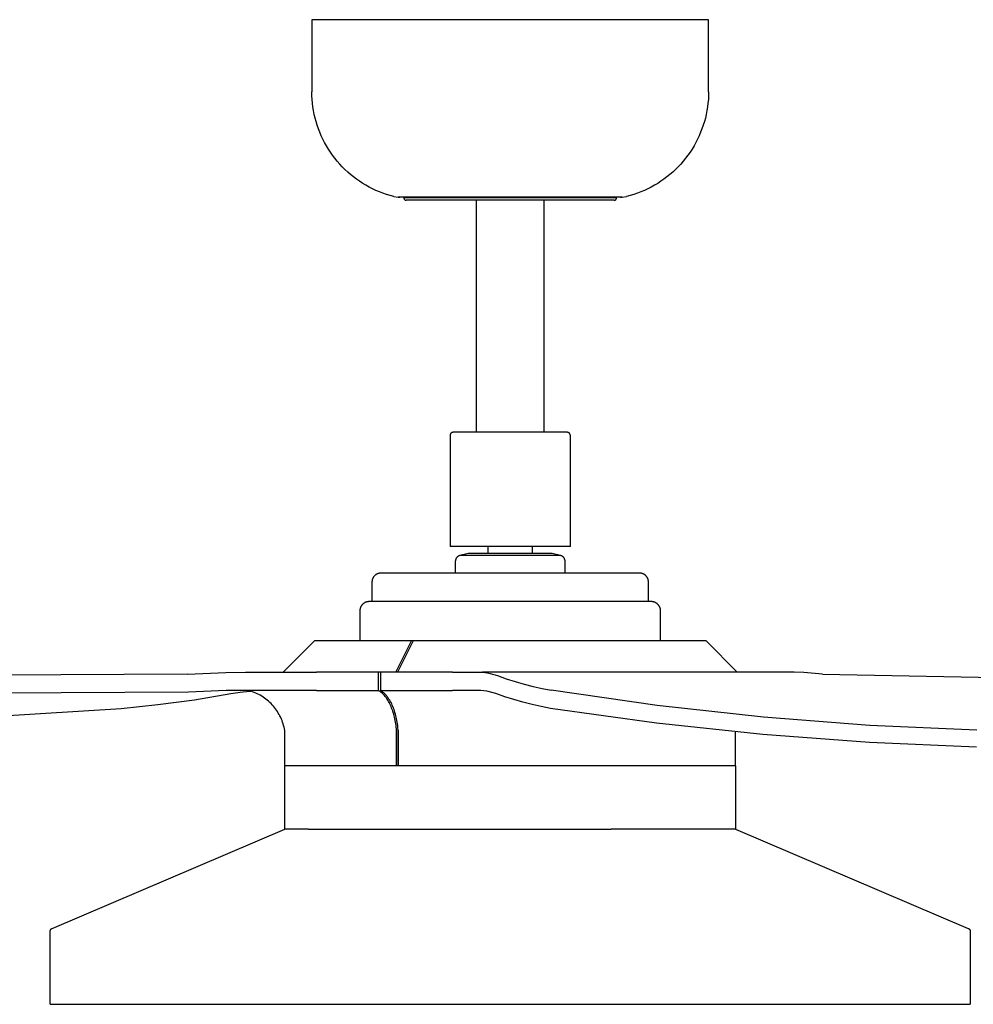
# Model space of a CAD drawing. Header units: millimetres. Extents: x 10636 to 13134, y 8891 to 10552.
# Tile 21 of 34: x 12604 to 12921, y 8891 to 9219. Entities that reach past the tile are written whole.
import ezdxf

# ---------------------------------------------------------------- set-up
doc = ezdxf.new("R2010")
doc.units = ezdxf.units.MM
doc.layers.add('Make2D$Visible$Curvas', color=7, linetype='Continuous')

msp = doc.modelspace()

# ---------------------------------------------------------------- linework, layer by layer
at = {"layer": 'Make2D$Visible$Curvas', "color": 250, "lineweight": -3, "true_color": 0x111111}
for p, q in [((12700.88, 9218.69), (12700.88, 9194.65)), ((12832.89, 9218.69), (12700.88, 9218.69)), ((12832.89, 9194.65), (12832.89, 9218.69)), ((12700.91, 9193.4), (12700.88, 9194.65)), ((12700.98, 9192.15), (12700.91, 9193.4)), ((12701.09, 9190.9), (12700.98, 9192.15)), ((12832.8, 9192.15), (12832.68, 9190.9)), ((12832.87, 9193.4), (12832.8, 9192.15)), ((12832.89, 9194.65), (12832.87, 9193.4)), ((12701.25, 9189.66), (12701.09, 9190.9)), ((12701.45, 9188.42), (12701.25, 9189.66)), ((12832.53, 9189.66), (12832.33, 9188.42)), ((12832.68, 9190.9), (12832.53, 9189.66)), ((12701.69, 9187.19), (12701.45, 9188.42)), ((12701.97, 9185.97), (12701.69, 9187.19)), ((12702.3, 9184.76), (12701.97, 9185.97)), ((12831.8, 9185.97), (12831.47, 9184.76)), ((12832.09, 9187.19), (12831.8, 9185.97)), ((12832.33, 9188.42), (12832.09, 9187.19)), ((12702.67, 9183.56), (12702.3, 9184.76)), ((12703.08, 9182.38), (12702.67, 9183.56)), ((12703.53, 9181.21), (12703.08, 9182.38)), ((12830.69, 9182.38), (12830.24, 9181.21)), ((12831.1, 9183.56), (12830.69, 9182.38)), ((12831.47, 9184.76), (12831.1, 9183.56)), ((12704.03, 9180.06), (12703.53, 9181.21)), ((12704.56, 9178.93), (12704.03, 9180.06)), ((12829.75, 9180.06), (12829.22, 9178.93)), ((12830.24, 9181.21), (12829.75, 9180.06)), ((12705.13, 9177.81), (12704.56, 9178.93)), ((12705.74, 9176.72), (12705.13, 9177.81)), ((12706.39, 9175.64), (12705.74, 9176.72)), ((12828.04, 9176.72), (12827.39, 9175.64)), ((12828.65, 9177.81), (12828.04, 9176.72)), ((12829.22, 9178.93), (12828.65, 9177.81)), ((12707.07, 9174.59), (12706.39, 9175.64)), ((12707.79, 9173.57), (12707.07, 9174.59)), ((12708.55, 9172.57), (12707.79, 9173.57)), ((12709.34, 9171.6), (12708.55, 9172.57)), ((12825.23, 9172.57), (12824.44, 9171.6)), ((12825.99, 9173.57), (12825.23, 9172.57)), ((12826.71, 9174.59), (12825.99, 9173.57)), ((12827.39, 9175.64), (12826.71, 9174.59)), ((12710.16, 9170.65), (12709.34, 9171.6)), ((12711.01, 9169.74), (12710.16, 9170.65)), ((12711.9, 9168.85), (12711.01, 9169.74)), ((12822.76, 9169.74), (12821.87, 9168.85)), ((12823.62, 9170.65), (12822.76, 9169.74)), ((12824.44, 9171.6), (12823.62, 9170.65)), ((12712.82, 9168), (12711.9, 9168.85)), ((12713.76, 9167.18), (12712.82, 9168)), ((12714.74, 9166.39), (12713.76, 9167.18)), ((12715.74, 9165.64), (12714.74, 9166.39)), ((12819.04, 9166.39), (12818.04, 9165.64)), ((12820.01, 9167.18), (12819.04, 9166.39)), ((12820.96, 9168), (12820.01, 9167.18)), ((12821.87, 9168.85), (12820.96, 9168)), ((12716.77, 9164.92), (12715.74, 9165.64)), ((12717.82, 9164.24), (12716.77, 9164.92)), ((12718.89, 9163.6), (12717.82, 9164.24)), ((12719.99, 9162.99), (12718.89, 9163.6)), ((12721.1, 9162.42), (12719.99, 9162.99)), ((12813.79, 9162.99), (12812.67, 9162.42)), ((12814.88, 9163.6), (12813.79, 9162.99)), ((12815.96, 9164.24), (12814.88, 9163.6)), ((12817.01, 9164.92), (12815.96, 9164.24)), ((12818.04, 9165.64), (12817.01, 9164.92)), ((12722.24, 9161.89), (12721.1, 9162.42)), ((12723.39, 9161.4), (12722.24, 9161.89)), ((12724.56, 9160.95), (12723.39, 9161.4)), ((12725.75, 9160.55), (12724.56, 9160.95)), ((12726.94, 9160.18), (12725.75, 9160.55)), ((12728.15, 9159.85), (12726.94, 9160.18)), ((12728.15, 9159.85), (12729.65, 9159.67)), ((12729.65, 9159.67), (12730.2, 9159.69)), ((12804.12, 9159.67), (12729.65, 9159.67)), ((12802.31, 9159.42), (12731.47, 9159.42)), ((12731.48, 9159.42), (12731.48, 9159.39)), ((12731.48, 9159.39), (12731.48, 9159.37)), ((12731.48, 9159.37), (12731.48, 9159.34)), ((12755.55, 9159.69), (12755.55, 9159.42)), ((12778.23, 9159.42), (12778.23, 9159.69)), ((12803.58, 9159.69), (12778.23, 9159.69)), ((12802.29, 9159.34), (12802.3, 9159.37)), ((12802.3, 9159.39), (12802.3, 9159.42)), ((12802.3, 9159.37), (12802.3, 9159.39)), ((12803.58, 9159.69), (12804.12, 9159.67)), ((12804.12, 9159.67), (12805.62, 9159.85)), ((12806.83, 9160.18), (12805.62, 9159.85)), ((12808.03, 9160.55), (12806.83, 9160.18)), ((12809.21, 9160.95), (12808.03, 9160.55)), ((12810.38, 9161.4), (12809.21, 9160.95)), ((12811.54, 9161.89), (12810.38, 9161.4)), ((12812.67, 9162.42), (12811.54, 9161.89)), ((12731.48, 9159.34), (12731.48, 9159.31)), ((12731.48, 9159.31), (12731.49, 9159.28)), ((12731.49, 9159.28), (12731.49, 9159.26)), ((12731.49, 9159.26), (12731.5, 9159.23)), ((12731.5, 9159.23), (12731.51, 9159.21)), ((12731.51, 9159.21), (12731.52, 9159.18)), ((12731.52, 9159.18), (12731.53, 9159.15)), ((12731.53, 9159.15), (12731.54, 9159.13)), ((12731.54, 9159.13), (12731.55, 9159.1)), ((12731.55, 9159.1), (12731.56, 9159.08)), ((12731.56, 9159.08), (12731.57, 9159.05)), ((12731.57, 9159.05), (12731.59, 9159.03)), ((12731.59, 9159.03), (12731.6, 9159.01)), ((12731.6, 9159.01), (12731.61, 9158.98)), ((12731.61, 9158.98), (12731.63, 9158.96)), ((12731.63, 9158.96), (12731.65, 9158.94)), ((12731.65, 9158.94), (12731.66, 9158.92)), ((12731.66, 9158.92), (12731.68, 9158.9)), ((12731.68, 9158.9), (12731.7, 9158.88)), ((12731.7, 9158.88), (12731.72, 9158.86)), ((12731.72, 9158.86), (12731.74, 9158.84)), ((12731.74, 9158.84), (12731.76, 9158.82)), ((12731.76, 9158.82), (12731.78, 9158.8)), ((12731.78, 9158.8), (12731.8, 9158.79)), ((12731.8, 9158.79), (12731.83, 9158.77)), ((12731.83, 9158.77), (12731.85, 9158.76)), ((12731.85, 9158.76), (12731.87, 9158.74)), ((12731.87, 9158.74), (12731.9, 9158.73)), ((12731.9, 9158.73), (12731.92, 9158.72)), ((12731.92, 9158.72), (12731.95, 9158.71)), ((12731.95, 9158.71), (12731.97, 9158.7)), ((12731.97, 9158.7), (12732, 9158.69)), ((12732, 9158.69), (12732.02, 9158.68)), ((12732.02, 9158.68), (12732.05, 9158.67)), ((12732.05, 9158.67), (12732.08, 9158.66)), ((12732.08, 9158.66), (12732.1, 9158.65)), ((12732.1, 9158.65), (12732.13, 9158.65)), ((12732.13, 9158.65), (12732.16, 9158.64)), ((12732.16, 9158.64), (12732.18, 9158.64)), ((12732.18, 9158.64), (12732.21, 9158.64)), ((12732.21, 9158.64), (12732.24, 9158.64)), ((12732.24, 9158.64), (12732.27, 9158.64)), ((12736.91, 9158.64), (12732.27, 9158.64)), ((12749.58, 9158.64), (12736.91, 9158.64)), ((12784.19, 9158.64), (12749.58, 9158.64)), ((12755.55, 9158.64), (12755.55, 9081.41)), ((12778.23, 9081.41), (12778.23, 9158.64)), ((12796.86, 9158.64), (12784.19, 9158.64)), ((12801.51, 9158.64), (12796.86, 9158.64)), ((12801.51, 9158.64), (12801.54, 9158.64)), ((12801.54, 9158.64), (12801.56, 9158.64)), ((12801.56, 9158.64), (12801.59, 9158.64)), ((12801.59, 9158.64), (12801.62, 9158.64)), ((12801.62, 9158.64), (12801.65, 9158.65)), ((12801.65, 9158.65), (12801.67, 9158.65)), ((12801.67, 9158.65), (12801.7, 9158.66)), ((12801.7, 9158.66), (12801.73, 9158.67)), ((12801.73, 9158.67), (12801.75, 9158.68)), ((12801.75, 9158.68), (12801.78, 9158.68)), ((12801.78, 9158.68), (12801.8, 9158.69)), ((12801.8, 9158.69), (12801.83, 9158.71)), ((12801.83, 9158.71), (12801.85, 9158.72)), ((12801.85, 9158.72), (12801.88, 9158.73)), ((12801.88, 9158.73), (12801.9, 9158.74)), ((12801.9, 9158.74), (12801.92, 9158.76)), ((12801.92, 9158.76), (12801.95, 9158.77)), ((12801.95, 9158.77), (12801.97, 9158.79)), ((12801.97, 9158.79), (12801.99, 9158.8)), ((12801.99, 9158.8), (12802.01, 9158.82)), ((12802.01, 9158.82), (12802.03, 9158.84)), ((12802.03, 9158.84), (12802.05, 9158.86)), ((12802.05, 9158.86), (12802.07, 9158.88)), ((12802.07, 9158.88), (12802.09, 9158.9)), ((12802.09, 9158.9), (12802.11, 9158.92)), ((12802.11, 9158.92), (12802.13, 9158.94)), ((12802.13, 9158.94), (12802.14, 9158.96)), ((12802.14, 9158.96), (12802.16, 9158.98)), ((12802.16, 9158.98), (12802.18, 9159.01)), ((12802.18, 9159.01), (12802.19, 9159.03)), ((12802.19, 9159.03), (12802.2, 9159.05)), ((12802.2, 9159.05), (12802.22, 9159.08)), ((12802.22, 9159.08), (12802.23, 9159.1)), ((12802.23, 9159.1), (12802.24, 9159.13)), ((12802.24, 9159.13), (12802.25, 9159.15)), ((12802.25, 9159.15), (12802.26, 9159.18)), ((12802.26, 9159.18), (12802.27, 9159.2)), ((12802.27, 9159.23), (12802.28, 9159.26)), ((12802.27, 9159.2), (12802.27, 9159.23)), ((12802.28, 9159.26), (12802.29, 9159.28)), ((12802.29, 9159.31), (12802.29, 9159.34)), ((12802.29, 9159.28), (12802.29, 9159.31)), ((12746.97, 9080.77), (12746.96, 9080.73)), ((12746.99, 9080.8), (12746.97, 9080.77)), ((12747.01, 9080.83), (12746.99, 9080.8)), ((12747.02, 9080.87), (12747.01, 9080.83)), ((12747.04, 9080.9), (12747.02, 9080.87)), ((12747.06, 9080.93), (12747.04, 9080.9)), ((12747.08, 9080.96), (12747.06, 9080.93)), ((12747.1, 9080.99), (12747.08, 9080.96)), ((12747.13, 9081.02), (12747.1, 9080.99)), ((12747.15, 9081.05), (12747.13, 9081.02)), ((12747.18, 9081.07), (12747.15, 9081.05)), ((12747.2, 9081.1), (12747.18, 9081.07)), ((12747.23, 9081.12), (12747.2, 9081.1)), ((12747.25, 9081.15), (12747.23, 9081.12)), ((12747.28, 9081.17), (12747.25, 9081.15)), ((12747.31, 9081.2), (12747.28, 9081.17)), ((12747.34, 9081.22), (12747.31, 9081.2)), ((12747.37, 9081.24), (12747.34, 9081.22)), ((12747.4, 9081.26), (12747.37, 9081.24)), ((12747.43, 9081.28), (12747.4, 9081.26)), ((12747.47, 9081.29), (12747.43, 9081.28)), ((12747.5, 9081.31), (12747.47, 9081.29)), ((12747.53, 9081.32), (12747.5, 9081.31)), ((12747.57, 9081.34), (12747.53, 9081.32)), ((12747.6, 9081.35), (12747.57, 9081.34)), ((12747.64, 9081.36), (12747.6, 9081.35)), ((12747.67, 9081.37), (12747.64, 9081.36)), ((12747.71, 9081.38), (12747.67, 9081.37)), ((12747.74, 9081.39), (12747.71, 9081.38)), ((12747.78, 9081.4), (12747.74, 9081.39)), ((12747.81, 9081.4), (12747.78, 9081.4)), ((12747.85, 9081.41), (12747.81, 9081.4)), ((12747.89, 9081.41), (12747.85, 9081.41)), ((12747.92, 9081.41), (12747.89, 9081.41)), ((12753.5, 9081.41), (12747.93, 9081.41)), ((12766.89, 9081.41), (12753.5, 9081.41)), ((12780.27, 9081.41), (12766.89, 9081.41)), ((12785.85, 9081.41), (12780.27, 9081.41)), ((12785.88, 9081.41), (12785.85, 9081.41)), ((12785.92, 9081.41), (12785.88, 9081.41)), ((12785.96, 9081.4), (12785.92, 9081.41)), ((12785.99, 9081.4), (12785.96, 9081.4)), ((12786.03, 9081.39), (12785.99, 9081.4)), ((12786.07, 9081.38), (12786.03, 9081.39)), ((12786.1, 9081.37), (12786.07, 9081.38)), ((12786.14, 9081.36), (12786.1, 9081.37)), ((12786.17, 9081.35), (12786.14, 9081.36)), ((12786.21, 9081.34), (12786.17, 9081.35)), ((12786.24, 9081.33), (12786.21, 9081.34)), ((12786.27, 9081.31), (12786.24, 9081.33)), ((12786.31, 9081.29), (12786.27, 9081.31)), ((12786.34, 9081.28), (12786.31, 9081.29)), ((12786.37, 9081.26), (12786.34, 9081.28)), ((12786.4, 9081.24), (12786.37, 9081.26)), ((12786.43, 9081.22), (12786.4, 9081.24)), ((12786.46, 9081.2), (12786.43, 9081.22)), ((12786.49, 9081.17), (12786.46, 9081.2)), ((12786.52, 9081.15), (12786.49, 9081.17)), ((12786.55, 9081.13), (12786.52, 9081.15)), ((12786.57, 9081.1), (12786.55, 9081.13)), ((12786.6, 9081.07), (12786.57, 9081.1)), ((12786.62, 9081.05), (12786.6, 9081.07)), ((12786.65, 9081.02), (12786.62, 9081.05)), ((12786.67, 9080.99), (12786.65, 9081.02)), ((12786.69, 9080.96), (12786.67, 9080.99)), ((12786.71, 9080.93), (12786.69, 9080.96)), ((12786.73, 9080.9), (12786.71, 9080.93)), ((12786.75, 9080.87), (12786.73, 9080.9)), ((12786.77, 9080.83), (12786.75, 9080.87)), ((12786.78, 9080.8), (12786.77, 9080.83)), ((12786.8, 9080.77), (12786.78, 9080.8)), ((12786.81, 9080.73), (12786.8, 9080.77)), ((12746.9, 9080.49), (12746.89, 9080.45)), ((12746.89, 9080.45), (12746.89, 9080.41)), ((12746.89, 9080.41), (12746.89, 9080.38)), ((12746.89, 9080.38), (12746.89, 9080.34)), ((12746.89, 9080.34), (12746.89, 9043.41)), ((12746.91, 9080.56), (12746.9, 9080.52)), ((12746.9, 9080.52), (12746.9, 9080.49)), ((12746.92, 9080.59), (12746.91, 9080.56)), ((12746.93, 9080.63), (12746.92, 9080.59)), ((12746.94, 9080.66), (12746.93, 9080.63)), ((12746.95, 9080.7), (12746.94, 9080.66)), ((12746.96, 9080.73), (12746.95, 9080.7)), ((12786.83, 9080.7), (12786.81, 9080.73)), ((12786.84, 9080.66), (12786.83, 9080.7)), ((12786.85, 9080.63), (12786.84, 9080.66)), ((12786.86, 9080.59), (12786.85, 9080.63)), ((12786.87, 9080.56), (12786.86, 9080.59)), ((12786.87, 9080.52), (12786.87, 9080.56)), ((12786.88, 9080.49), (12786.87, 9080.52)), ((12786.88, 9080.45), (12786.88, 9080.49)), ((12786.89, 9080.41), (12786.88, 9080.45)), ((12786.89, 9080.38), (12786.89, 9080.41)), ((12786.89, 9080.34), (12786.89, 9080.38)), ((12786.89, 9043.41), (12786.89, 9080.34)), ((12786.89, 9043.41), (12746.89, 9043.41)), ((12759.49, 9043.41), (12759.49, 9041.06)), ((12774.29, 9041.06), (12774.29, 9043.41)), ((12748.64, 9038.61), (12748.63, 9038.54)), ((12748.63, 9038.54), (12748.63, 9038.47)), ((12748.63, 9038.47), (12748.63, 9034.57)), ((12748.65, 9038.74), (12748.64, 9038.68)), ((12748.64, 9038.68), (12748.64, 9038.61)), ((12748.66, 9038.81), (12748.65, 9038.74)), ((12748.67, 9038.88), (12748.66, 9038.81)), ((12748.69, 9038.95), (12748.67, 9038.88)), ((12748.71, 9039.01), (12748.69, 9038.95)), ((12748.73, 9039.08), (12748.71, 9039.01)), ((12748.75, 9039.14), (12748.73, 9039.08)), ((12748.77, 9039.21), (12748.75, 9039.14)), ((12748.8, 9039.27), (12748.77, 9039.21)), ((12748.83, 9039.33), (12748.8, 9039.27)), ((12748.86, 9039.39), (12748.83, 9039.33)), ((12748.89, 9039.45), (12748.86, 9039.39)), ((12748.92, 9039.51), (12748.89, 9039.45)), ((12748.96, 9039.57), (12748.92, 9039.51)), ((12749, 9039.63), (12748.96, 9039.57)), ((12749.04, 9039.68), (12749, 9039.63)), ((12749.08, 9039.74), (12749.04, 9039.68)), ((12749.12, 9039.79), (12749.08, 9039.74)), ((12749.17, 9039.84), (12749.12, 9039.79)), ((12749.22, 9039.89), (12749.17, 9039.84)), ((12749.26, 9039.94), (12749.22, 9039.89)), ((12749.32, 9039.98), (12749.26, 9039.94)), ((12749.37, 9040.03), (12749.32, 9039.98)), ((12749.42, 9040.07), (12749.37, 9040.03)), ((12749.48, 9040.11), (12749.42, 9040.07)), ((12749.53, 9040.15), (12749.48, 9040.11)), ((12749.59, 9040.19), (12749.53, 9040.15)), ((12749.65, 9040.22), (12749.59, 9040.19)), ((12749.71, 9040.25), (12749.65, 9040.22)), ((12749.77, 9040.28), (12749.71, 9040.25)), ((12749.83, 9040.31), (12749.77, 9040.28)), ((12749.9, 9040.34), (12749.83, 9040.31)), ((12749.96, 9040.36), (12749.9, 9040.34)), ((12750.02, 9040.39), (12749.96, 9040.36)), ((12750.09, 9040.41), (12750.02, 9040.39)), ((12750.16, 9040.42), (12750.09, 9040.41)), ((12783.62, 9040.43), (12750.15, 9040.43)), ((12752.87, 9041.06), (12750.18, 9040.43)), ((12780.9, 9041.06), (12752.87, 9041.06)), ((12783.59, 9040.43), (12780.9, 9041.06)), ((12783.69, 9040.41), (12783.62, 9040.42)), ((12783.75, 9040.39), (12783.69, 9040.41)), ((12783.82, 9040.36), (12783.75, 9040.39)), ((12783.89, 9040.34), (12783.82, 9040.36)), ((12783.95, 9040.31), (12783.89, 9040.34)), ((12784.01, 9040.28), (12783.95, 9040.31)), ((12784.08, 9040.25), (12784.01, 9040.28)), ((12784.14, 9040.21), (12784.08, 9040.25)), ((12784.2, 9040.18), (12784.14, 9040.21)), ((12784.26, 9040.14), (12784.2, 9040.18)), ((12784.31, 9040.1), (12784.26, 9040.14)), ((12784.37, 9040.06), (12784.31, 9040.1)), ((12784.43, 9040.01), (12784.37, 9040.06)), ((12784.48, 9039.97), (12784.43, 9040.01)), ((12784.53, 9039.92), (12784.48, 9039.97)), ((12784.58, 9039.87), (12784.53, 9039.92)), ((12784.63, 9039.82), (12784.58, 9039.87)), ((12784.67, 9039.76), (12784.63, 9039.82)), ((12784.72, 9039.71), (12784.67, 9039.76)), ((12784.76, 9039.65), (12784.72, 9039.71)), ((12784.8, 9039.6), (12784.76, 9039.65)), ((12784.84, 9039.54), (12784.8, 9039.6)), ((12784.87, 9039.48), (12784.84, 9039.54)), ((12784.91, 9039.42), (12784.87, 9039.48)), ((12784.94, 9039.35), (12784.91, 9039.42)), ((12784.97, 9039.29), (12784.94, 9039.35)), ((12785, 9039.23), (12784.97, 9039.29)), ((12785.02, 9039.16), (12785, 9039.23)), ((12785.04, 9039.09), (12785.02, 9039.16)), ((12785.06, 9039.03), (12785.04, 9039.09)), ((12785.08, 9038.96), (12785.06, 9039.03)), ((12785.1, 9038.89), (12785.08, 9038.96)), ((12785.11, 9038.82), (12785.1, 9038.89)), ((12785.12, 9038.75), (12785.11, 9038.82)), ((12785.13, 9038.68), (12785.12, 9038.75)), ((12785.14, 9038.61), (12785.13, 9038.68)), ((12785.14, 9038.54), (12785.14, 9038.61)), ((12785.14, 9038.47), (12785.14, 9038.54)), ((12785.14, 9034.57), (12785.14, 9038.47)), ((12720.91, 9031.81), (12720.9, 9031.71)), ((12720.9, 9031.71), (12720.9, 9031.6)), ((12720.9, 9031.6), (12720.9, 9025.07)), ((12720.92, 9031.91), (12720.91, 9031.81)), ((12720.93, 9032.02), (12720.92, 9031.91)), ((12720.95, 9032.12), (12720.93, 9032.02)), ((12720.96, 9032.22), (12720.95, 9032.12)), ((12720.99, 9032.32), (12720.96, 9032.22)), ((12721.01, 9032.42), (12720.99, 9032.32)), ((12721.04, 9032.52), (12721.01, 9032.42)), ((12721.08, 9032.61), (12721.04, 9032.52)), ((12721.12, 9032.71), (12721.08, 9032.61)), ((12721.16, 9032.81), (12721.12, 9032.71)), ((12721.2, 9032.9), (12721.16, 9032.81)), ((12721.25, 9032.99), (12721.2, 9032.9)), ((12721.3, 9033.08), (12721.25, 9032.99)), ((12721.35, 9033.17), (12721.3, 9033.08)), ((12721.4, 9033.26), (12721.35, 9033.17)), ((12721.46, 9033.34), (12721.4, 9033.26)), ((12721.53, 9033.42), (12721.46, 9033.34)), ((12721.59, 9033.5), (12721.53, 9033.42)), ((12721.66, 9033.58), (12721.59, 9033.5)), ((12721.73, 9033.66), (12721.66, 9033.58)), ((12721.8, 9033.73), (12721.73, 9033.66)), ((12721.88, 9033.8), (12721.8, 9033.73)), ((12721.95, 9033.87), (12721.88, 9033.8)), ((12722.03, 9033.93), (12721.95, 9033.87)), ((12722.12, 9034), (12722.03, 9033.93)), ((12722.2, 9034.06), (12722.12, 9034)), ((12722.29, 9034.11), (12722.2, 9034.06)), ((12722.38, 9034.17), (12722.29, 9034.11)), ((12722.47, 9034.22), (12722.38, 9034.17)), ((12722.56, 9034.26), (12722.47, 9034.22)), ((12722.65, 9034.31), (12722.56, 9034.26)), ((12722.75, 9034.35), (12722.65, 9034.31)), ((12722.84, 9034.39), (12722.75, 9034.35)), ((12722.94, 9034.42), (12722.84, 9034.39)), ((12723.04, 9034.45), (12722.94, 9034.42)), ((12723.14, 9034.48), (12723.04, 9034.45)), ((12723.24, 9034.5), (12723.14, 9034.48)), ((12723.34, 9034.52), (12723.24, 9034.5)), ((12723.44, 9034.54), (12723.34, 9034.52)), ((12723.54, 9034.55), (12723.44, 9034.54)), ((12723.65, 9034.56), (12723.54, 9034.55)), ((12723.75, 9034.56), (12723.65, 9034.56)), ((12723.85, 9034.57), (12723.75, 9034.56)), ((12729.63, 9034.57), (12723.85, 9034.57)), ((12745.38, 9034.57), (12729.63, 9034.57)), ((12788.4, 9034.57), (12745.38, 9034.57)), ((12804.15, 9034.57), (12788.4, 9034.57)), ((12809.92, 9034.57), (12804.15, 9034.57)), ((12810.02, 9034.56), (12809.92, 9034.57)), ((12810.13, 9034.56), (12810.02, 9034.56)), ((12810.23, 9034.55), (12810.13, 9034.56)), ((12810.33, 9034.54), (12810.23, 9034.55)), ((12810.43, 9034.52), (12810.33, 9034.54)), ((12810.54, 9034.5), (12810.43, 9034.52)), ((12810.64, 9034.48), (12810.54, 9034.5)), ((12810.74, 9034.45), (12810.64, 9034.48)), ((12810.83, 9034.42), (12810.74, 9034.45)), ((12810.93, 9034.39), (12810.83, 9034.42)), ((12811.03, 9034.35), (12810.93, 9034.39)), ((12811.12, 9034.31), (12811.03, 9034.35)), ((12811.22, 9034.26), (12811.12, 9034.31)), ((12811.31, 9034.22), (12811.22, 9034.26)), ((12811.4, 9034.17), (12811.31, 9034.22)), ((12811.49, 9034.11), (12811.4, 9034.17)), ((12811.57, 9034.06), (12811.49, 9034.11)), ((12811.66, 9034), (12811.57, 9034.06)), ((12811.74, 9033.94), (12811.66, 9034)), ((12811.82, 9033.87), (12811.74, 9033.94)), ((12811.9, 9033.8), (12811.82, 9033.87)), ((12811.97, 9033.73), (12811.9, 9033.8)), ((12812.05, 9033.66), (12811.97, 9033.73)), ((12812.12, 9033.58), (12812.05, 9033.66)), ((12812.18, 9033.51), (12812.12, 9033.58)), ((12812.25, 9033.42), (12812.18, 9033.51)), ((12812.31, 9033.34), (12812.25, 9033.42)), ((12812.37, 9033.26), (12812.31, 9033.34)), ((12812.43, 9033.17), (12812.37, 9033.26)), ((12812.48, 9033.08), (12812.43, 9033.17)), ((12812.53, 9032.99), (12812.48, 9033.08)), ((12812.58, 9032.9), (12812.53, 9032.99)), ((12812.62, 9032.81), (12812.58, 9032.9)), ((12812.66, 9032.71), (12812.62, 9032.81)), ((12812.7, 9032.62), (12812.66, 9032.71)), ((12812.73, 9032.52), (12812.7, 9032.62)), ((12812.76, 9032.42), (12812.73, 9032.52)), ((12812.79, 9032.32), (12812.76, 9032.42)), ((12812.81, 9032.22), (12812.79, 9032.32)), ((12812.83, 9032.12), (12812.81, 9032.22)), ((12812.85, 9032.02), (12812.83, 9032.12)), ((12812.86, 9031.91), (12812.85, 9032.02)), ((12812.87, 9031.81), (12812.86, 9031.91)), ((12812.87, 9031.71), (12812.87, 9031.81)), ((12812.87, 9031.6), (12812.87, 9031.71)), ((12812.87, 9025.07), (12812.87, 9031.6)), ((12719.6, 9025.05), (12719.49, 9025.04)), ((12719.7, 9025.06), (12719.6, 9025.05)), ((12719.81, 9025.06), (12719.7, 9025.06)), ((12719.91, 9025.07), (12719.81, 9025.06)), ((12724.57, 9025.07), (12719.92, 9025.07)), ((12737.6, 9025.07), (12724.57, 9025.07)), ((12796.17, 9025.07), (12737.6, 9025.07)), ((12809.2, 9025.07), (12796.17, 9025.07)), ((12813.86, 9025.07), (12809.2, 9025.07)), ((12813.97, 9025.06), (12813.86, 9025.07)), ((12814.07, 9025.06), (12813.97, 9025.06)), ((12814.18, 9025.05), (12814.07, 9025.06)), ((12814.28, 9025.04), (12814.18, 9025.05)), ((12716.88, 9022.13), (12716.87, 9022.02)), ((12716.87, 9022.02), (12716.87, 9012)), ((12716.89, 9022.34), (12716.88, 9022.23)), ((12716.88, 9022.23), (12716.88, 9022.13)), ((12716.9, 9022.44), (12716.89, 9022.34)), ((12716.92, 9022.55), (12716.9, 9022.44)), ((12716.94, 9022.65), (12716.92, 9022.55)), ((12716.96, 9022.76), (12716.94, 9022.65)), ((12716.99, 9022.86), (12716.96, 9022.76)), ((12717.02, 9022.96), (12716.99, 9022.86)), ((12717.06, 9023.06), (12717.02, 9022.96)), ((12717.1, 9023.16), (12717.06, 9023.06)), ((12717.14, 9023.26), (12717.1, 9023.16)), ((12717.18, 9023.35), (12717.14, 9023.26)), ((12717.23, 9023.45), (12717.18, 9023.35)), ((12717.28, 9023.54), (12717.23, 9023.45)), ((12717.34, 9023.63), (12717.28, 9023.54)), ((12717.39, 9023.72), (12717.34, 9023.63)), ((12717.45, 9023.81), (12717.39, 9023.72)), ((12717.52, 9023.89), (12717.45, 9023.81)), ((12717.58, 9023.98), (12717.52, 9023.89)), ((12717.65, 9024.06), (12717.58, 9023.98)), ((12717.73, 9024.13), (12717.65, 9024.06)), ((12717.8, 9024.21), (12717.73, 9024.13)), ((12717.88, 9024.28), (12717.8, 9024.21)), ((12717.96, 9024.35), (12717.88, 9024.28)), ((12718.04, 9024.42), (12717.96, 9024.35)), ((12718.13, 9024.48), (12718.04, 9024.42)), ((12718.21, 9024.54), (12718.13, 9024.48)), ((12718.3, 9024.6), (12718.21, 9024.54)), ((12718.39, 9024.66), (12718.3, 9024.6)), ((12718.49, 9024.71), (12718.39, 9024.66)), ((12718.58, 9024.76), (12718.49, 9024.71)), ((12718.68, 9024.8), (12718.58, 9024.76)), ((12718.77, 9024.84), (12718.68, 9024.8)), ((12718.87, 9024.88), (12718.77, 9024.84)), ((12718.97, 9024.92), (12718.87, 9024.88)), ((12719.08, 9024.95), (12718.97, 9024.92)), ((12719.18, 9024.98), (12719.08, 9024.95)), ((12719.28, 9025), (12719.18, 9024.98)), ((12719.39, 9025.02), (12719.28, 9025)), ((12719.49, 9025.04), (12719.39, 9025.02)), ((12814.39, 9025.02), (12814.28, 9025.04)), ((12814.49, 9025), (12814.39, 9025.02)), ((12814.6, 9024.98), (12814.49, 9025)), ((12814.7, 9024.95), (12814.6, 9024.98)), ((12814.8, 9024.92), (12814.7, 9024.95)), ((12814.9, 9024.88), (12814.8, 9024.92)), ((12815, 9024.84), (12814.9, 9024.88)), ((12815.1, 9024.8), (12815, 9024.84)), ((12815.19, 9024.76), (12815.1, 9024.8)), ((12815.29, 9024.71), (12815.19, 9024.76)), ((12815.38, 9024.66), (12815.29, 9024.71)), ((12815.47, 9024.6), (12815.38, 9024.66)), ((12815.56, 9024.54), (12815.47, 9024.6)), ((12815.65, 9024.48), (12815.56, 9024.54)), ((12815.73, 9024.42), (12815.65, 9024.48)), ((12815.82, 9024.35), (12815.73, 9024.42)), ((12815.9, 9024.28), (12815.82, 9024.35)), ((12815.97, 9024.21), (12815.9, 9024.28)), ((12816.05, 9024.14), (12815.97, 9024.21)), ((12816.12, 9024.06), (12816.05, 9024.14)), ((12816.19, 9023.98), (12816.12, 9024.06)), ((12816.26, 9023.89), (12816.19, 9023.98)), ((12816.32, 9023.81), (12816.26, 9023.89)), ((12816.38, 9023.72), (12816.32, 9023.81)), ((12816.44, 9023.63), (12816.38, 9023.72)), ((12816.49, 9023.54), (12816.44, 9023.63)), ((12816.55, 9023.45), (12816.49, 9023.54)), ((12816.59, 9023.36), (12816.55, 9023.45)), ((12816.64, 9023.26), (12816.59, 9023.36)), ((12816.68, 9023.16), (12816.64, 9023.26)), ((12816.72, 9023.06), (12816.68, 9023.16)), ((12816.75, 9022.96), (12816.72, 9023.06)), ((12816.78, 9022.86), (12816.75, 9022.96)), ((12816.81, 9022.76), (12816.78, 9022.86)), ((12816.83, 9022.65), (12816.81, 9022.76)), ((12816.86, 9022.55), (12816.83, 9022.65)), ((12816.87, 9022.44), (12816.86, 9022.55)), ((12816.88, 9022.34), (12816.87, 9022.44)), ((12816.89, 9022.23), (12816.88, 9022.34)), ((12816.9, 9022.13), (12816.89, 9022.23)), ((12816.9, 9022.02), (12816.9, 9022.13)), ((12816.9, 9012), (12816.9, 9022.02))]:
    msp.add_line(p, q, dxfattribs=at)
at = {"layer": 'Make2D$Visible$Curvas', "color": 29, "lineweight": -3, "true_color": 0x4d342b}
for p, q in [((12691.33, 9001.59), (12701.74, 9012)), ((12734.06, 9012), (12701.74, 9012)), ((12728.82, 9001.6), (12734.06, 9012)), ((12734.56, 9012), (12729.4, 9001.59)), ((12734.56, 9012), (12734.06, 9012)), ((12734.07, 9012), (12734.06, 9011.99)), ((12832.04, 9012), (12734.56, 9012)), ((12842.44, 9001.59), (12832.04, 9012)), ((12659.57, 9000.96), (12399.12, 8999.29)), ((12659.57, 9000.96), (12672.27, 9001.46)), ((12672.27, 9001.46), (12678.82, 9001.59)), ((12678.82, 9001.59), (12702.43, 9001.59)), ((12723.06, 9001.59), (12702.43, 9001.59)), ((12723.73, 9001.59), (12723.06, 9001.59)), ((12723.06, 8995.5), (12723.06, 9001.59)), ((12747.69, 9001.59), (12723.73, 9001.59)), ((12723.73, 9001.59), (12723.73, 8995.5)), ((12747.69, 9001.59), (12757.7, 9001.59)), ((12861.3, 9001.59), (12757.7, 9001.59)), ((12757.7, 9001.59), (12758.54, 9001.48)), ((12758.54, 9001.48), (12759.37, 9001.33)), ((12759.37, 9001.33), (12760.2, 9001.16)), ((12760.2, 9001.16), (12761.02, 9000.97)), ((12761.02, 9000.97), (12761.83, 9000.74)), ((12761.83, 9000.74), (12762.63, 9000.49)), ((12762.63, 9000.49), (12765.55, 8999.44)), ((12765.55, 8999.44), (12768.5, 8998.49)), ((12864.52, 9001.46), (12861.3, 9001.59)), ((12870.77, 9000.96), (12864.52, 9001.46)), ((12870.77, 9000.96), (12956.16, 8999.33)), ((12768.5, 8998.49), (12771.48, 8997.63)), ((12771.48, 8997.63), (12774.49, 8996.87)), ((12774.49, 8996.87), (12777.51, 8996.2)), ((12777.51, 8996.2), (12780.56, 8995.63)), ((12815.76, 8990.54), (12780.56, 8995.63)), ((12659.9, 8994.96), (12399.29, 8993.39)), ((12649.69, 8990.8), (12661.85, 8992.44)), ((12672.4, 8995.46), (12659.9, 8994.96)), ((12661.85, 8992.44), (12673.95, 8994.49)), ((12676.74, 8995.49), (12672.4, 8995.46)), ((12673.95, 8994.49), (12677.02, 8994.93)), ((12681.47, 8995.5), (12676.74, 8995.49)), ((12677.02, 8994.93), (12680.11, 8995.27)), ((12680.65, 8995.28), (12680.11, 8995.45)), ((12680.11, 8995.45), (12680.11, 8995.45)), ((12680.11, 8995.45), (12680.11, 8995.45)), ((12680.11, 8995.27), (12680.56, 8995.31)), ((12681.19, 8995.09), (12680.65, 8995.28)), ((12681.72, 8994.89), (12681.19, 8995.09)), ((12682.07, 8995.5), (12681.47, 8995.5)), ((12682.24, 8994.67), (12681.72, 8994.89)), ((12702.43, 8995.5), (12682.07, 8995.5)), ((12682.07, 8995.5), (12682.07, 8995.5)), ((12682.75, 8994.43), (12682.24, 8994.67)), ((12683.26, 8994.17), (12682.75, 8994.43)), ((12683.75, 8993.9), (12683.26, 8994.17)), ((12684.24, 8993.61), (12683.75, 8993.9)), ((12684.71, 8993.3), (12684.24, 8993.61)), ((12685.18, 8992.98), (12684.71, 8993.3)), ((12685.63, 8992.64), (12685.18, 8992.98)), ((12686.08, 8992.29), (12685.63, 8992.64)), ((12686.51, 8991.92), (12686.08, 8992.29)), ((12702.43, 8995.5), (12723.06, 8995.5)), ((12723.19, 8995.43), (12723.06, 8995.5)), ((12723.07, 8995.5), (12723.06, 8995.5)), ((12723.35, 8995.32), (12723.07, 8995.5)), ((12723.33, 8995.34), (12723.19, 8995.43)), ((12723.46, 8995.26), (12723.33, 8995.34)), ((12723.62, 8995.13), (12723.35, 8995.32)), ((12723.6, 8995.17), (12723.46, 8995.26)), ((12723.74, 8995.07), (12723.6, 8995.17)), ((12723.88, 8994.93), (12723.62, 8995.13)), ((12723.73, 8995.5), (12747.69, 8995.5)), ((12723.86, 8995.43), (12723.73, 8995.5)), ((12723.87, 8994.97), (12723.74, 8995.07)), ((12724, 8995.34), (12723.86, 8995.43)), ((12724.01, 8994.86), (12723.87, 8994.97)), ((12724.14, 8994.72), (12723.88, 8994.93)), ((12724.13, 8995.26), (12724, 8995.34)), ((12724.14, 8994.75), (12724.01, 8994.86)), ((12724.26, 8995.17), (12724.13, 8995.26)), ((12724.27, 8994.63), (12724.14, 8994.75)), ((12724.39, 8994.5), (12724.14, 8994.72)), ((12724.4, 8995.07), (12724.26, 8995.17)), ((12724.41, 8994.51), (12724.27, 8994.63)), ((12724.64, 8994.27), (12724.39, 8994.5)), ((12724.53, 8994.97), (12724.4, 8995.07)), ((12724.54, 8994.38), (12724.41, 8994.51)), ((12724.66, 8994.86), (12724.53, 8994.97)), ((12724.67, 8994.25), (12724.54, 8994.38)), ((12724.87, 8994.04), (12724.64, 8994.27)), ((12724.8, 8994.75), (12724.66, 8994.86)), ((12724.8, 8994.11), (12724.67, 8994.25)), ((12724.93, 8994.63), (12724.8, 8994.75)), ((12724.93, 8993.97), (12724.8, 8994.11)), ((12725.1, 8993.8), (12724.87, 8994.04)), ((12725.06, 8994.51), (12724.93, 8994.63)), ((12725.06, 8993.82), (12724.93, 8993.97)), ((12725.19, 8994.38), (12725.06, 8994.51)), ((12725.19, 8993.67), (12725.06, 8993.82)), ((12725.32, 8993.55), (12725.1, 8993.8)), ((12725.32, 8994.25), (12725.19, 8994.38)), ((12725.32, 8993.51), (12725.19, 8993.67)), ((12725.45, 8994.11), (12725.32, 8994.25)), ((12725.53, 8993.29), (12725.32, 8993.55)), ((12725.44, 8993.35), (12725.32, 8993.51)), ((12725.57, 8993.18), (12725.44, 8993.35)), ((12725.58, 8993.97), (12725.45, 8994.11)), ((12725.73, 8993.02), (12725.53, 8993.29)), ((12725.69, 8993.01), (12725.57, 8993.18)), ((12725.7, 8993.82), (12725.58, 8993.97)), ((12725.81, 8992.83), (12725.69, 8993.01)), ((12725.83, 8993.67), (12725.7, 8993.82)), ((12725.92, 8992.75), (12725.73, 8993.02)), ((12725.94, 8992.65), (12725.81, 8992.83)), ((12725.95, 8993.51), (12725.83, 8993.67)), ((12726.1, 8992.47), (12725.92, 8992.75)), ((12726.17, 8992.28), (12725.94, 8992.65)), ((12726.08, 8993.35), (12725.95, 8993.51)), ((12726.2, 8993.18), (12726.08, 8993.35)), ((12726.27, 8992.19), (12726.1, 8992.47)), ((12726.32, 8993.01), (12726.2, 8993.18)), ((12726.56, 8992.65), (12726.32, 8993.01)), ((12726.8, 8992.28), (12726.56, 8992.65)), ((12757.08, 8995.5), (12747.69, 8995.5)), ((12759.08, 8995.27), (12757.08, 8995.5)), ((12762.15, 8994.49), (12759.08, 8995.27)), ((12765.1, 8993.43), (12762.15, 8994.49)), ((12768.09, 8992.46), (12765.1, 8993.43)), ((12771.1, 8991.59), (12768.09, 8992.46)), ((12513.4, 8981.71), (12637.48, 8989.56)), ((12637.48, 8989.56), (12649.69, 8990.8)), ((12686.92, 8991.54), (12686.51, 8991.92)), ((12687.33, 8991.14), (12686.92, 8991.54)), ((12687.72, 8990.73), (12687.33, 8991.14)), ((12688.1, 8990.31), (12687.72, 8990.73)), ((12688.46, 8989.87), (12688.1, 8990.31)), ((12688.8, 8989.42), (12688.46, 8989.87)), ((12689.14, 8988.96), (12688.8, 8989.42)), ((12726.4, 8991.88), (12726.17, 8992.28)), ((12726.43, 8991.89), (12726.27, 8992.19)), ((12726.63, 8991.47), (12726.4, 8991.88)), ((12726.59, 8991.6), (12726.43, 8991.89)), ((12726.73, 8991.3), (12726.59, 8991.6)), ((12726.84, 8991.04), (12726.63, 8991.47)), ((12727.02, 8991.88), (12726.8, 8992.28)), ((12727.05, 8990.6), (12726.84, 8991.04)), ((12727.25, 8991.47), (12727.02, 8991.88)), ((12727.25, 8990.14), (12727.05, 8990.6)), ((12727.46, 8991.04), (12727.25, 8991.47)), ((12727.45, 8989.67), (12727.25, 8990.14)), ((12727.63, 8989.18), (12727.45, 8989.67)), ((12727.66, 8990.6), (12727.46, 8991.04)), ((12727.8, 8988.69), (12727.63, 8989.18)), ((12727.86, 8990.14), (12727.66, 8990.6)), ((12728.05, 8989.67), (12727.86, 8990.14)), ((12728.23, 8989.18), (12728.05, 8989.67)), ((12728.4, 8988.69), (12728.23, 8989.18)), ((12774.15, 8990.82), (12771.1, 8991.59)), ((12777.21, 8990.14), (12774.15, 8990.82)), ((12780.3, 8989.56), (12777.21, 8990.14)), ((12815.55, 8984.66), (12780.3, 8989.56)), ((12851.11, 8986.62), (12815.76, 8990.54)), ((12689.45, 8988.49), (12689.14, 8988.96)), ((12689.75, 8988.01), (12689.45, 8988.49)), ((12690.03, 8987.52), (12689.75, 8988.01)), ((12690.3, 8987.02), (12690.03, 8987.52)), ((12690.55, 8986.51), (12690.3, 8987.02)), ((12690.78, 8986), (12690.55, 8986.51)), ((12690.99, 8985.47), (12690.78, 8986)), ((12727.97, 8988.18), (12727.8, 8988.69)), ((12728.12, 8987.66), (12727.97, 8988.18)), ((12728.26, 8987.13), (12728.12, 8987.66)), ((12728.4, 8986.6), (12728.26, 8987.13)), ((12728.56, 8988.18), (12728.4, 8988.69)), ((12728.52, 8986.06), (12728.4, 8986.6)), ((12728.63, 8985.52), (12728.52, 8986.06)), ((12728.71, 8987.66), (12728.56, 8988.18)), ((12728.86, 8987.13), (12728.71, 8987.66)), ((12728.99, 8986.6), (12728.86, 8987.13)), ((12729.11, 8986.06), (12728.99, 8986.6)), ((12729.22, 8985.52), (12729.11, 8986.06)), ((12886.57, 8983.89), (12851.11, 8986.62)), ((12691.19, 8984.94), (12690.99, 8985.47)), ((12691.36, 8984.4), (12691.19, 8984.94)), ((12691.52, 8983.86), (12691.36, 8984.4)), ((12691.66, 8983.31), (12691.52, 8983.86)), ((12691.78, 8982.76), (12691.66, 8983.31)), ((12691.89, 8982.2), (12691.78, 8982.76)), ((12728.74, 8984.97), (12728.63, 8985.52)), ((12728.83, 8984.42), (12728.74, 8984.97)), ((12728.91, 8983.86), (12728.83, 8984.42)), ((12728.98, 8983.31), (12728.91, 8983.86)), ((12729.04, 8982.75), (12728.98, 8983.31)), ((12729.09, 8982.2), (12729.04, 8982.75)), ((12729.32, 8984.97), (12729.22, 8985.52)), ((12729.41, 8984.42), (12729.32, 8984.97)), ((12729.49, 8983.86), (12729.41, 8984.42)), ((12729.56, 8983.31), (12729.49, 8983.86)), ((12729.67, 8982.2), (12729.56, 8983.31)), ((12850.94, 8980.87), (12815.55, 8984.66)), ((12922.1, 8982.33), (12886.57, 8983.89)), ((12691.89, 8970.4), (12691.89, 8982.2)), ((12729.09, 8970.4), (12729.09, 8982.2)), ((12729.1, 8982.2), (12729.1, 8982.2)), ((12729.1, 8982.2), (12729.1, 8970.4)), ((12729.67, 8982.2), (12729.67, 8970.4)), ((12841.89, 8970.4), (12841.89, 8981.75)), ((12886.44, 8978.22), (12850.94, 8980.87)), ((12922, 8976.69), (12886.44, 8978.22)), ((12729.09, 8970.4), (12691.89, 8970.4)), ((12841.89, 8970.4), (12729.67, 8970.4))]:
    msp.add_line(p, q, dxfattribs=at)
at = {"layer": 'Make2D$Visible$Curvas', "color": 254, "lineweight": -3, "true_color": 0xcad1ee}
for p, q in [((12691.89, 8949.34), (12691.89, 8970.4)), ((12729.67, 8970.4), (12729.09, 8970.4)), ((12841.89, 8970.4), (12841.89, 8949.34)), ((12614.5, 8916.36), (12691.89, 8949.34)), ((12699.84, 8949.34), (12691.89, 8949.34)), ((12699.84, 8949.34), (12800.49, 8949.34)), ((12841.89, 8949.34), (12800.49, 8949.34)), ((12841.89, 8949.34), (12919.28, 8916.36)), ((12613.89, 8915.54), (12613.9, 8915.57)), ((12613.89, 8915.51), (12613.89, 8915.54)), ((12613.89, 8915.47), (12613.89, 8915.51)), ((12613.89, 8915.44), (12613.89, 8915.47)), ((12613.89, 8891.1), (12613.89, 8915.44)), ((12613.9, 8915.61), (12613.91, 8915.64)), ((12613.9, 8915.57), (12613.9, 8915.61)), ((12613.91, 8915.64), (12613.92, 8915.68)), ((12613.92, 8915.68), (12613.93, 8915.71)), ((12613.93, 8915.71), (12613.94, 8915.74)), ((12613.94, 8915.74), (12613.95, 8915.77)), ((12613.95, 8915.77), (12613.96, 8915.81)), ((12613.96, 8915.81), (12613.97, 8915.84)), ((12613.97, 8915.84), (12613.99, 8915.87)), ((12613.99, 8915.87), (12614, 8915.9)), ((12614, 8915.9), (12614.02, 8915.93)), ((12614.02, 8915.93), (12614.03, 8915.96)), ((12614.03, 8915.96), (12614.05, 8915.99)), ((12614.05, 8915.99), (12614.07, 8916.02)), ((12614.07, 8916.02), (12614.09, 8916.04)), ((12614.09, 8916.04), (12614.11, 8916.07)), ((12614.11, 8916.07), (12614.14, 8916.1)), ((12614.14, 8916.1), (12614.16, 8916.12)), ((12614.16, 8916.12), (12614.18, 8916.15)), ((12614.18, 8916.15), (12614.21, 8916.17)), ((12614.21, 8916.17), (12614.23, 8916.19)), ((12614.23, 8916.19), (12614.26, 8916.22)), ((12614.26, 8916.22), (12614.29, 8916.24)), ((12614.29, 8916.24), (12614.32, 8916.26)), ((12614.32, 8916.26), (12614.34, 8916.28)), ((12614.34, 8916.28), (12614.37, 8916.29)), ((12614.37, 8916.29), (12614.4, 8916.31)), ((12614.4, 8916.31), (12614.43, 8916.33)), ((12614.43, 8916.33), (12614.46, 8916.34)), ((12614.46, 8916.34), (12614.5, 8916.36)), ((12919.28, 8916.36), (12919.31, 8916.34)), ((12919.31, 8916.34), (12919.34, 8916.33)), ((12919.34, 8916.33), (12919.37, 8916.31)), ((12919.37, 8916.31), (12919.4, 8916.29)), ((12919.4, 8916.29), (12919.43, 8916.28)), ((12919.43, 8916.28), (12919.46, 8916.26)), ((12919.46, 8916.26), (12919.49, 8916.24)), ((12919.49, 8916.24), (12919.51, 8916.22)), ((12919.51, 8916.22), (12919.54, 8916.19)), ((12919.54, 8916.19), (12919.57, 8916.17)), ((12919.57, 8916.17), (12919.59, 8916.15)), ((12919.59, 8916.15), (12919.62, 8916.12)), ((12919.62, 8916.12), (12919.64, 8916.1)), ((12919.64, 8916.1), (12919.66, 8916.07)), ((12919.66, 8916.07), (12919.68, 8916.04)), ((12919.68, 8916.04), (12919.7, 8916.02)), ((12919.7, 8916.02), (12919.72, 8915.99)), ((12919.72, 8915.99), (12919.74, 8915.96)), ((12919.74, 8915.96), (12919.76, 8915.93)), ((12919.76, 8915.93), (12919.77, 8915.9)), ((12919.77, 8915.9), (12919.79, 8915.87)), ((12919.79, 8915.87), (12919.8, 8915.84)), ((12919.8, 8915.84), (12919.82, 8915.81)), ((12919.82, 8915.81), (12919.83, 8915.77)), ((12919.83, 8915.77), (12919.84, 8915.74)), ((12919.84, 8915.74), (12919.85, 8915.71)), ((12919.85, 8915.71), (12919.86, 8915.68)), ((12919.86, 8915.68), (12919.87, 8915.64)), ((12919.87, 8915.64), (12919.87, 8915.61)), ((12919.87, 8915.61), (12919.88, 8915.57)), ((12919.88, 8915.57), (12919.88, 8915.54)), ((12919.88, 8915.54), (12919.89, 8915.51)), ((12919.89, 8915.51), (12919.89, 8915.47)), ((12919.89, 8915.47), (12919.89, 8915.44)), ((12919.89, 8915.44), (12919.89, 8891.1)), ((12613.89, 8891.1), (12835.44, 8891.1)), ((12835.44, 8891.1), (12919.89, 8891.1))]:
    msp.add_line(p, q, dxfattribs=at)

doc.saveas('drawing.dxf')
